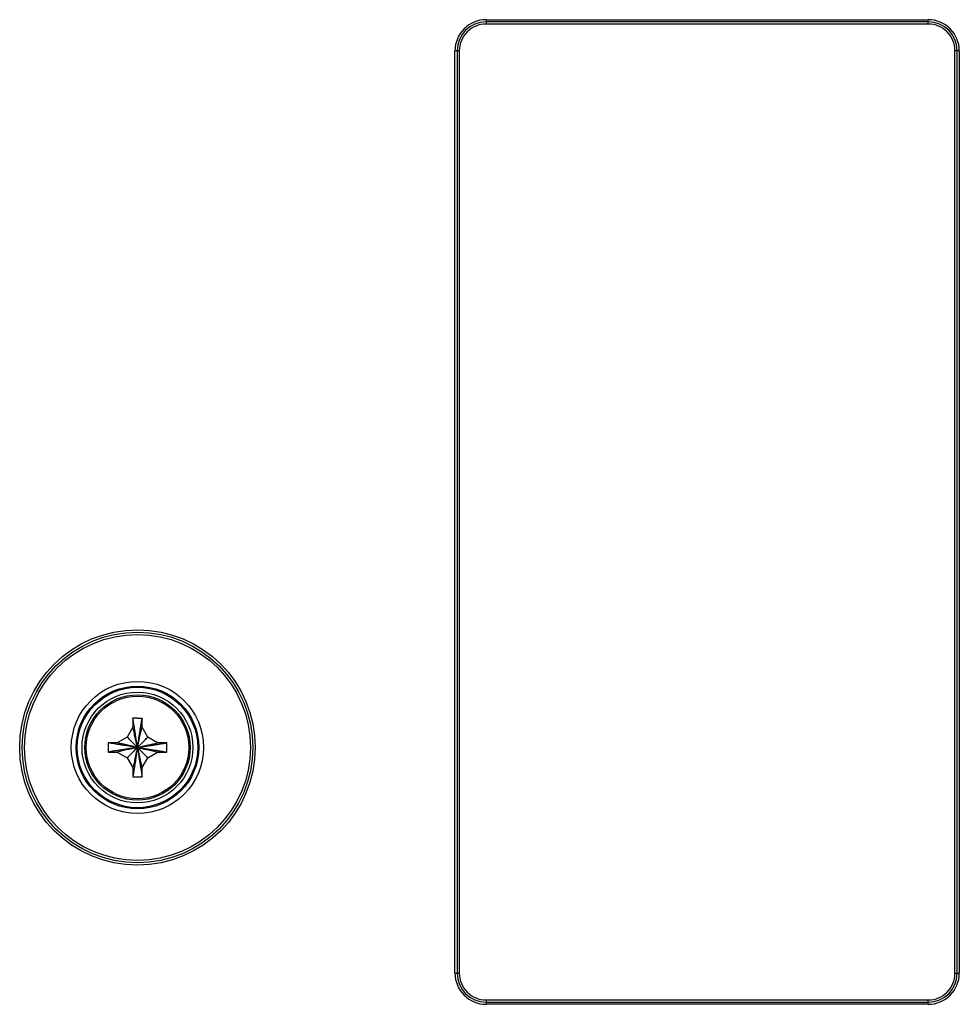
# Model space of a CAD drawing. Header units: inches. Extents: x 0 to 34, y 0 to 22.
# Tile 57 of 93: x 16.4 to 18.3, y 10 to 12.1. Entities that reach past the tile are written whole.
import ezdxf

# ---------------------------------------------------------------- set-up
doc = ezdxf.new("R2010")
doc.units = ezdxf.units.IN
doc.header["$LTSCALE"] = 1.87
doc.header["$MEASUREMENT"] = 0
doc.layers.get('0').update_dxf_attribs({"linetype": 'CONTINUOUS'})

msp = doc.modelspace()

# ---------------------------------------------------------------- linework, layer by layer
at = {"color": 7, "linetype": 'CONTINUOUS'}
for p, q in [((17.3275, 12.0617), (17.3275, 12.0527)), ((17.3275, 12.0617), (18.2475, 12.0617)), ((18.2475, 12.0572), (17.3275, 12.0572)), ((18.2475, 12.0527), (17.3275, 12.0527)), ((18.2475, 12.0527), (18.2475, 12.0617)), ((17.263, 10.0772), (17.263, 11.9972)), ((17.272, 11.9972), (17.263, 11.9972)), ((17.2675, 11.9972), (17.2675, 10.0772)), ((17.272, 11.9972), (17.272, 10.0772)), ((18.312, 11.9972), (18.303, 11.9972)), ((18.303, 10.0772), (18.303, 11.9972)), ((18.3075, 10.0772), (18.3075, 11.9972)), ((18.312, 11.9972), (18.312, 10.0772)), ((16.593, 10.6075), (16.593, 10.5892)), ((16.612, 10.5892), (16.612, 10.6075)), ((16.593, 10.5892), (16.5811, 10.5686)), ((16.6239, 10.5686), (16.612, 10.5892)), ((16.5605, 10.5567), (16.5423, 10.5567)), ((16.5811, 10.5686), (16.5605, 10.5567)), ((16.6445, 10.5567), (16.6239, 10.5686)), ((16.6628, 10.5567), (16.6445, 10.5567)), ((16.5423, 10.5377), (16.5605, 10.5377)), ((16.5605, 10.5377), (16.5811, 10.5258)), ((16.6239, 10.5258), (16.6445, 10.5377)), ((16.6445, 10.5377), (16.6628, 10.5377)), ((16.5811, 10.5258), (16.593, 10.5052)), ((16.612, 10.5052), (16.6239, 10.5258)), ((16.593, 10.5052), (16.593, 10.487)), ((16.612, 10.487), (16.612, 10.5052)), ((17.263, 10.0772), (17.272, 10.0772)), ((18.303, 10.0772), (18.312, 10.0772)), ((17.3275, 10.0217), (18.2475, 10.0217)), ((17.3275, 10.0217), (17.3275, 10.0127)), ((18.2475, 10.0127), (18.2475, 10.0217)), ((17.3275, 10.0172), (18.2475, 10.0172)), ((18.2475, 10.0127), (17.3275, 10.0127))]:
    msp.add_line(p, q, dxfattribs=at)
for radius in [0.245, 0.24, 0.235, 0.1376, 0.1276, 0.1253, 0.1153, 0.1095, 0.1067]:
    msp.add_circle((16.6025, 10.5472), radius, dxfattribs=at)
for centre, radius, start, end in [((17.3275, 11.9972), 0.0645, 89.9989, 180.0011), ((17.3275, 11.9972), 0.06, 90, 180), ((17.3275, 11.9972), 0.0555, 89.9987, 180.0013), ((18.2475, 11.9972), 0.0645, 359.9989, 90.0011), ((18.2475, 11.9972), 0.06, 0, 90), ((18.2475, 11.9972), 0.0555, 359.9987, 90.0013), ((17.3275, 10.0772), 0.0645, 179.9989, 270.0011), ((17.3275, 10.0772), 0.06, 180, 270), ((17.3275, 10.0772), 0.0555, 179.9987, 270.0013), ((18.2475, 10.0772), 0.06, 270, 360), ((18.2475, 10.0772), 0.0555, 269.9987, 0.0013), ((18.2475, 10.0772), 0.0645, 269.9989, 0.0011)]:
    msp.add_arc(centre, radius, start, end, dxfattribs=at)
for points, knots in [([(16.6025, 10.6082), (16.6015, 10.6082), (16.5994, 10.6082), (16.5962, 10.6081), (16.5941, 10.6081), (16.593, 10.6081)], [0, 0, 0, 0, 0.333651, 0.66705, 1, 1, 1, 1]), ([(16.593, 10.6081), (16.593, 10.608), (16.593, 10.6079), (16.593, 10.6077), (16.593, 10.6075), (16.593, 10.6075)], [0, 0, 0, 0, 0.333026, 0.66636, 1, 1, 1, 1]), ([(16.6025, 10.5472), (16.602, 10.5504), (16.6011, 10.5565), (16.5997, 10.5653), (16.5984, 10.5736), (16.5972, 10.5814), (16.5961, 10.5887), (16.595, 10.5956), (16.594, 10.6018), (16.5934, 10.6057), (16.5931, 10.6075)], [0, 0, 0, 0, 0.156573, 0.303537, 0.441334, 0.570549, 0.691592, 0.80485, 0.910768, 1, 1, 1, 1]), ([(16.6025, 10.6082), (16.6036, 10.6082), (16.6057, 10.6082), (16.6088, 10.6081), (16.6109, 10.6081), (16.612, 10.6081)], [0, 0, 0, 0, 0.331175, 0.665712, 1, 1, 1, 1]), ([(16.6025, 10.5472), (16.603, 10.5504), (16.604, 10.5565), (16.6053, 10.5653), (16.6066, 10.5736), (16.6078, 10.5814), (16.609, 10.5887), (16.6101, 10.5956), (16.611, 10.6018), (16.6116, 10.6057), (16.6119, 10.6075)], [0, 0, 0, 0, 0.156573, 0.303537, 0.441334, 0.57055, 0.691592, 0.80485, 0.910769, 1, 1, 1, 1]), ([(16.612, 10.6081), (16.612, 10.608), (16.612, 10.6079), (16.612, 10.6077), (16.612, 10.6075), (16.612, 10.6075)], [0, 0, 0, 0, 0.354482, 0.679683, 1, 1, 1, 1]), ([(16.6025, 10.5472), (16.602, 10.5496), (16.6009, 10.5542), (16.5994, 10.5609), (16.598, 10.5672), (16.5966, 10.5732), (16.5954, 10.5788), (16.5942, 10.5841), (16.5934, 10.5876), (16.593, 10.5892)], [0, 0, 0, 0, 0.168224, 0.327714, 0.478663, 0.621327, 0.755738, 0.881988, 1, 1, 1, 1]), ([(16.6025, 10.5472), (16.6031, 10.5496), (16.6041, 10.5542), (16.6056, 10.5609), (16.607, 10.5672), (16.6084, 10.5732), (16.6097, 10.5788), (16.6109, 10.5841), (16.6116, 10.5876), (16.612, 10.5892)], [0, 0, 0, 0, 0.168224, 0.327714, 0.478663, 0.621327, 0.755738, 0.881988, 1, 1, 1, 1]), ([(16.5417, 10.5567), (16.5416, 10.5554), (16.5416, 10.5529), (16.5415, 10.5491), (16.5415, 10.5453), (16.5416, 10.5415), (16.5416, 10.539), (16.5417, 10.5377)], [0, 0, 0, 0, 0.199812, 0.399903, 0.600097, 0.800188, 1, 1, 1, 1]), ([(16.5423, 10.5567), (16.5422, 10.5567), (16.5421, 10.5567), (16.5419, 10.5567), (16.5417, 10.5567), (16.5417, 10.5567)], [0, 0, 0, 0, 0.33364, 0.666974, 1, 1, 1, 1]), ([(16.6025, 10.5472), (16.5994, 10.5477), (16.5933, 10.5486), (16.5844, 10.55), (16.5761, 10.5513), (16.5683, 10.5525), (16.561, 10.5537), (16.5542, 10.5547), (16.548, 10.5557), (16.544, 10.5563), (16.5422, 10.5566)], [0, 0, 0, 0, 0.156573, 0.303537, 0.441334, 0.57055, 0.691592, 0.80485, 0.910769, 1, 1, 1, 1]), ([(16.6025, 10.5472), (16.6002, 10.5477), (16.5956, 10.5488), (16.5889, 10.5503), (16.5825, 10.5517), (16.5765, 10.5531), (16.5709, 10.5544), (16.5656, 10.5556), (16.5622, 10.5563), (16.5605, 10.5567)], [0, 0, 0, 0, 0.168224, 0.327714, 0.478663, 0.621327, 0.755738, 0.881988, 1, 1, 1, 1]), ([(16.6025, 10.5472), (16.6012, 10.5486), (16.5985, 10.5512), (16.5947, 10.555), (16.591, 10.5587), (16.5875, 10.5622), (16.5843, 10.5655), (16.5821, 10.5676), (16.5811, 10.5686)], [0, 0, 0, 0, 0.18896, 0.36938, 0.541084, 0.703764, 0.856937, 1, 1, 1, 1]), ([(16.6025, 10.5472), (16.6039, 10.5486), (16.6065, 10.5512), (16.6104, 10.555), (16.614, 10.5587), (16.6175, 10.5622), (16.6208, 10.5655), (16.6229, 10.5676), (16.6239, 10.5686)], [0, 0, 0, 0, 0.18896, 0.36938, 0.541084, 0.703764, 0.856937, 1, 1, 1, 1]), ([(16.6025, 10.5472), (16.6049, 10.5477), (16.6095, 10.5488), (16.6162, 10.5503), (16.6225, 10.5517), (16.6285, 10.5531), (16.6341, 10.5544), (16.6394, 10.5556), (16.6429, 10.5563), (16.6445, 10.5567)], [0, 0, 0, 0, 0.168224, 0.327714, 0.478663, 0.621327, 0.755738, 0.881988, 1, 1, 1, 1]), ([(16.6025, 10.5472), (16.6057, 10.5477), (16.6118, 10.5486), (16.6206, 10.55), (16.6289, 10.5513), (16.6367, 10.5525), (16.644, 10.5537), (16.6509, 10.5547), (16.6571, 10.5557), (16.661, 10.5563), (16.6628, 10.5566)], [0, 0, 0, 0, 0.156573, 0.303537, 0.441334, 0.57055, 0.691592, 0.80485, 0.910769, 1, 1, 1, 1]), ([(16.6634, 10.5567), (16.6633, 10.5567), (16.6632, 10.5567), (16.663, 10.5567), (16.6628, 10.5567), (16.6628, 10.5567)], [0, 0, 0, 0, 0.334017, 0.667348, 1, 1, 1, 1]), ([(16.6634, 10.5377), (16.6634, 10.5395), (16.6635, 10.5428), (16.6635, 10.5477), (16.6635, 10.5523), (16.6634, 10.5552), (16.6634, 10.5567)], [0, 0, 0, 0, 0.273242, 0.529116, 0.770415, 1, 1, 1, 1]), ([(16.5417, 10.5377), (16.5417, 10.5377), (16.5419, 10.5377), (16.5421, 10.5377), (16.5422, 10.5377), (16.5423, 10.5377)], [0, 0, 0, 0, 0.333026, 0.66636, 1, 1, 1, 1]), ([(16.6025, 10.5472), (16.5994, 10.5467), (16.5933, 10.5458), (16.5844, 10.5444), (16.5761, 10.5431), (16.5683, 10.5419), (16.561, 10.5407), (16.5542, 10.5397), (16.548, 10.5387), (16.544, 10.5381), (16.5422, 10.5378)], [0, 0, 0, 0, 0.156573, 0.303537, 0.441334, 0.570549, 0.691592, 0.80485, 0.910768, 1, 1, 1, 1]), ([(16.6025, 10.5472), (16.6002, 10.5467), (16.5956, 10.5456), (16.5889, 10.5441), (16.5825, 10.5427), (16.5765, 10.5413), (16.5709, 10.5401), (16.5656, 10.5389), (16.5622, 10.5381), (16.5605, 10.5377)], [0, 0, 0, 0, 0.168224, 0.327714, 0.478663, 0.621327, 0.755738, 0.881988, 1, 1, 1, 1]), ([(16.6025, 10.5472), (16.6012, 10.5459), (16.5985, 10.5432), (16.5947, 10.5394), (16.591, 10.5357), (16.5875, 10.5322), (16.5843, 10.5289), (16.5821, 10.5268), (16.5811, 10.5258)], [0, 0, 0, 0, 0.18896, 0.36938, 0.541084, 0.703764, 0.856937, 1, 1, 1, 1]), ([(16.6025, 10.5472), (16.602, 10.5449), (16.6009, 10.5403), (16.5994, 10.5336), (16.598, 10.5272), (16.5966, 10.5212), (16.5954, 10.5156), (16.5942, 10.5103), (16.5934, 10.5069), (16.593, 10.5052)], [0, 0, 0, 0, 0.168224, 0.327714, 0.478663, 0.621327, 0.755738, 0.881988, 1, 1, 1, 1]), ([(16.6025, 10.5472), (16.602, 10.5441), (16.6011, 10.538), (16.5997, 10.5291), (16.5984, 10.5208), (16.5972, 10.513), (16.5961, 10.5057), (16.595, 10.4988), (16.594, 10.4926), (16.5934, 10.4887), (16.5931, 10.4869)], [0, 0, 0, 0, 0.156573, 0.303537, 0.441334, 0.57055, 0.691592, 0.80485, 0.910769, 1, 1, 1, 1]), ([(16.6025, 10.5472), (16.6057, 10.5467), (16.6118, 10.5458), (16.6206, 10.5444), (16.6289, 10.5431), (16.6367, 10.5419), (16.644, 10.5407), (16.6509, 10.5397), (16.6571, 10.5387), (16.661, 10.5381), (16.6628, 10.5378)], [0, 0, 0, 0, 0.156573, 0.303537, 0.441334, 0.57055, 0.691592, 0.80485, 0.910769, 1, 1, 1, 1]), ([(16.6025, 10.5472), (16.6049, 10.5467), (16.6095, 10.5456), (16.6162, 10.5441), (16.6225, 10.5427), (16.6285, 10.5413), (16.6341, 10.5401), (16.6394, 10.5389), (16.6429, 10.5381), (16.6445, 10.5377)], [0, 0, 0, 0, 0.168224, 0.327714, 0.478663, 0.621327, 0.755738, 0.881988, 1, 1, 1, 1]), ([(16.6025, 10.5472), (16.6039, 10.5459), (16.6065, 10.5432), (16.6104, 10.5394), (16.614, 10.5357), (16.6175, 10.5322), (16.6208, 10.5289), (16.6229, 10.5268), (16.6239, 10.5258)], [0, 0, 0, 0, 0.18896, 0.36938, 0.541084, 0.703764, 0.856937, 1, 1, 1, 1]), ([(16.6025, 10.5472), (16.6031, 10.5449), (16.6041, 10.5403), (16.6056, 10.5336), (16.607, 10.5272), (16.6084, 10.5212), (16.6097, 10.5156), (16.6109, 10.5103), (16.6116, 10.5069), (16.612, 10.5052)], [0, 0, 0, 0, 0.168224, 0.327714, 0.478663, 0.621327, 0.755738, 0.881988, 1, 1, 1, 1]), ([(16.6025, 10.5472), (16.603, 10.5441), (16.604, 10.538), (16.6053, 10.5291), (16.6066, 10.5208), (16.6078, 10.513), (16.609, 10.5057), (16.6101, 10.4988), (16.611, 10.4926), (16.6116, 10.4887), (16.6119, 10.4869)], [0, 0, 0, 0, 0.156573, 0.303537, 0.441334, 0.570549, 0.691592, 0.80485, 0.910768, 1, 1, 1, 1]), ([(16.6628, 10.5377), (16.6628, 10.5377), (16.663, 10.5377), (16.6632, 10.5377), (16.6633, 10.5377), (16.6634, 10.5377)], [0, 0, 0, 0, 0.333051, 0.666383, 1, 1, 1, 1]), ([(16.593, 10.487), (16.593, 10.4869), (16.593, 10.4868), (16.593, 10.4866), (16.593, 10.4864), (16.593, 10.4864)], [0, 0, 0, 0, 0.33364, 0.666974, 1, 1, 1, 1]), ([(16.593, 10.4864), (16.5941, 10.4863), (16.5962, 10.4863), (16.5994, 10.4862), (16.6015, 10.4862), (16.6025, 10.4862)], [0, 0, 0, 0, 0.332959, 0.666356, 1, 1, 1, 1]), ([(16.6025, 10.4862), (16.6036, 10.4862), (16.6057, 10.4862), (16.6088, 10.4863), (16.6109, 10.4863), (16.612, 10.4864)], [0, 0, 0, 0, 0.333505, 0.666882, 1, 1, 1, 1]), ([(16.612, 10.4864), (16.612, 10.4864), (16.612, 10.4866), (16.612, 10.4868), (16.612, 10.4869), (16.612, 10.487)], [0, 0, 0, 0, 0.333026, 0.66636, 1, 1, 1, 1])]:
    msp.add_open_spline(points, degree=3, knots=knots, dxfattribs=at)
for points in [[(16.5931, 10.6075), (16.5931, 10.6077), (16.5931, 10.6079), (16.593, 10.6081)], [(16.6119, 10.6075), (16.6119, 10.6077), (16.612, 10.6079), (16.612, 10.6081)], [(16.5422, 10.5566), (16.5421, 10.5566), (16.5419, 10.5567), (16.5417, 10.5567)], [(16.6628, 10.5566), (16.663, 10.5566), (16.6632, 10.5567), (16.6634, 10.5567)], [(16.5422, 10.5378), (16.5421, 10.5378), (16.5419, 10.5378), (16.5417, 10.5377)], [(16.6628, 10.5378), (16.663, 10.5378), (16.6632, 10.5378), (16.6634, 10.5377)], [(16.5931, 10.4869), (16.5931, 10.4867), (16.5931, 10.4865), (16.593, 10.4864)], [(16.6119, 10.4869), (16.6119, 10.4867), (16.612, 10.4865), (16.612, 10.4864)]]:
    msp.add_open_spline(points, degree=3, dxfattribs=at)

doc.saveas('drawing.dxf')
